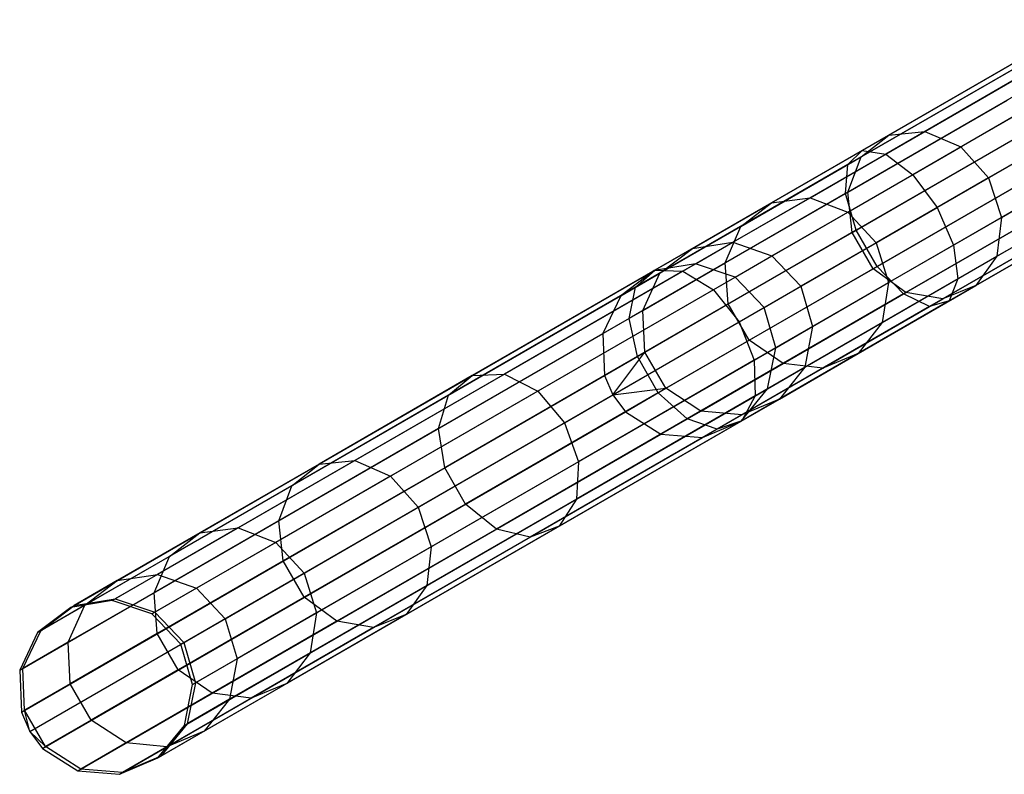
# Model space of a CAD drawing. Extents: x -189 to 189, y -189 to 189.
# Tile 16 of 256: x -164 to -153, y -95 to -87. Entities that reach past the tile are written whole.
import ezdxf

# ---------------------------------------------------------------- set-up
doc = ezdxf.new("R2010")
doc.units = 0
doc.header["$LTSCALE"] = 25.4
doc.layers.get('0').update_dxf_attribs({"linetype": 'CONTINUOUS'})

# ---------------------------------------------------------------- blocks, each defined once
blk = doc.blocks.new('NL2500012474_STL')
at = {"color": 0}
for p, q in [((39.37, -86.604, 176.319), (36.783, -88.098, 175.02)), ((39.37, -86.604, 176.319), (36.783, -88.098, 175.02)), ((39.58, -86.679, 175.895), (37.051, -88.139, 174.625)), ((39.58, -86.679, 175.895), (37.051, -88.139, 174.625)), ((39.266, -86.731, 176.769), (36.617, -88.26, 175.439)), ((39.266, -86.731, 176.769), (36.617, -88.26, 175.439)), ((37.087, -87.923, 36.77), (38.831, -86.916, 34.141)), ((37.087, -87.923, 36.77), (38.831, -86.916, 34.141)), ((39.848, -86.938, 175.595), (37.36, -88.375, 174.346)), ((39.848, -86.938, 175.595), (37.36, -88.375, 174.346)), ((37.498, -87.881, 37.012), (39.202, -86.897, 34.442)), ((37.498, -87.881, 37.012), (39.202, -86.897, 34.442)), ((39.292, -87.03, 177.142), (36.592, -88.589, 175.786)), ((39.292, -87.03, 177.142), (36.592, -88.589, 175.786)), ((36.769, -88.172, 36.514), (38.555, -87.142, 33.822)), ((36.769, -88.172, 36.514), (38.555, -87.142, 33.822)), ((37.909, -88.058, 37.183), (39.585, -87.09, 34.655)), ((37.909, -88.058, 37.183), (39.585, -87.09, 34.655)), ((37.639, -88.75, 174.245), (40.112, -87.322, 175.486)), ((37.639, -88.75, 174.245), (40.112, -87.322, 175.486)), ((39.442, -87.433, 177.352), (36.713, -89.008, 175.982)), ((39.442, -87.433, 177.352), (36.713, -89.008, 175.982)), ((39.891, -87.45, 34.732), (38.224, -88.412, 37.245)), ((39.891, -87.45, 34.732), (38.224, -88.412, 37.245)), ((36.618, -88.574, 36.301), (38.438, -87.523, 33.557)), ((36.618, -88.574, 36.301), (38.438, -87.523, 33.557)), ((40.312, -87.743, 175.595), (37.825, -89.179, 174.346)), ((40.312, -87.743, 175.595), (37.825, -89.179, 174.346)), ((35.745, -88.697, 39.697), (37.087, -87.923, 36.77)), ((35.745, -88.697, 39.697), (37.087, -87.923, 36.77)), ((36.187, -88.638, 39.873), (37.498, -87.881, 37.012)), ((36.187, -88.638, 39.873), (37.498, -87.881, 37.012)), ((36.769, -88.172, 36.514), (37.087, -87.923, 36.77)), ((36.769, -88.172, 36.514), (37.087, -87.923, 36.77)), ((39.682, -87.847, 177.352), (36.952, -89.423, 175.982)), ((39.682, -87.847, 177.352), (36.952, -89.423, 175.982)), ((37.087, -87.923, 36.77), (37.498, -87.881, 37.012)), ((37.087, -87.923, 36.77), (37.498, -87.881, 37.012)), ((37.498, -87.881, 37.012), (37.909, -88.058, 37.183)), ((37.498, -87.881, 37.012), (37.909, -88.058, 37.183)), ((38.373, -88.863, 37.183), (40.05, -87.895, 34.655)), ((38.373, -88.863, 37.183), (40.05, -87.895, 34.655)), ((36.619, -88.803, 39.997), (37.909, -88.058, 37.183)), ((36.619, -88.803, 39.997), (37.909, -88.058, 37.183)), ((36.668, -89.034, 36.181), (38.507, -87.972, 33.407)), ((36.668, -89.034, 36.181), (38.507, -87.972, 33.407)), ((37.909, -88.058, 37.183), (38.224, -88.412, 37.245)), ((37.909, -88.058, 37.183), (38.224, -88.412, 37.245)), ((36.783, -88.098, 175.02), (34.414, -89.466, 173.25)), ((36.783, -88.098, 175.02), (34.414, -89.466, 173.25)), ((37.051, -88.139, 174.625), (34.735, -89.476, 172.896)), ((37.051, -88.139, 174.625), (34.735, -89.476, 172.896)), ((35.396, -88.966, 39.511), (36.769, -88.172, 36.514)), ((35.396, -88.966, 39.511), (36.769, -88.172, 36.514)), ((36.617, -88.26, 175.439), (36.783, -88.098, 175.02)), ((36.617, -88.26, 175.439), (36.783, -88.098, 175.02)), ((36.618, -88.574, 36.301), (36.769, -88.172, 36.514)), ((36.618, -88.574, 36.301), (36.769, -88.172, 36.514)), ((36.783, -88.098, 175.02), (37.051, -88.139, 174.625)), ((36.783, -88.098, 175.02), (37.051, -88.139, 174.625)), ((37.051, -88.139, 174.625), (37.36, -88.375, 174.346)), ((37.051, -88.139, 174.625), (37.36, -88.375, 174.346)), ((39.956, -88.178, 177.142), (37.255, -89.737, 175.786)), ((39.956, -88.178, 177.142), (37.255, -89.737, 175.786)), ((40.403, -88.105, 175.895), (37.874, -89.565, 174.625)), ((40.403, -88.105, 175.895), (37.874, -89.565, 174.625)), ((36.617, -88.26, 175.439), (34.192, -89.661, 173.627)), ((36.617, -88.26, 175.439), (34.192, -89.661, 173.627)), ((36.592, -88.589, 175.786), (36.617, -88.26, 175.439)), ((36.592, -88.589, 175.786), (36.617, -88.26, 175.439)), ((37.36, -88.375, 174.346), (35.082, -89.69, 172.644)), ((37.36, -88.375, 174.346), (35.082, -89.69, 172.644)), ((36.907, -89.449, 36.181), (38.747, -88.387, 33.407)), ((36.907, -89.449, 36.181), (38.747, -88.387, 33.407)), ((37.36, -88.375, 174.346), (37.639, -88.75, 174.245)), ((37.36, -88.375, 174.346), (37.639, -88.75, 174.245)), ((40.201, -88.35, 176.769), (37.552, -89.88, 175.439)), ((40.201, -88.35, 176.769), (37.552, -89.88, 175.439)), ((40.363, -88.324, 176.319), (37.776, -89.817, 175.02)), ((40.363, -88.324, 176.319), (37.776, -89.817, 175.02)), ((38.321, -89.307, 37.012), (40.025, -88.323, 34.442)), ((38.321, -89.307, 37.012), (40.025, -88.323, 34.442)), ((38.224, -88.412, 37.245), (36.942, -89.152, 40.042)), ((38.224, -88.412, 37.245), (36.942, -89.152, 40.042)), ((38.224, -88.412, 37.245), (38.373, -88.863, 37.183)), ((38.224, -88.412, 37.245), (38.373, -88.863, 37.183)), ((36.592, -88.589, 175.786), (34.12, -90.016, 173.939)), ((36.592, -88.589, 175.786), (34.12, -90.016, 173.939)), ((35.218, -89.382, 39.356), (36.618, -88.574, 36.301)), ((35.218, -89.382, 39.356), (36.618, -88.574, 36.301)), ((36.713, -89.008, 175.982), (36.592, -88.589, 175.786)), ((36.713, -89.008, 175.982), (36.592, -88.589, 175.786)), ((36.668, -89.034, 36.181), (36.618, -88.574, 36.301)), ((36.668, -89.034, 36.181), (36.618, -88.574, 36.301)), ((34.843, -89.218, 42.84), (35.745, -88.697, 39.697)), ((34.843, -89.218, 42.84), (35.745, -88.697, 39.697)), ((35.305, -89.147, 42.945), (36.187, -88.638, 39.873)), ((35.305, -89.147, 42.945), (36.187, -88.638, 39.873)), ((35.396, -88.966, 39.511), (35.745, -88.697, 39.697)), ((35.396, -88.966, 39.511), (35.745, -88.697, 39.697)), ((35.745, -88.697, 39.697), (36.187, -88.638, 39.873)), ((35.745, -88.697, 39.697), (36.187, -88.638, 39.873)), ((36.187, -88.638, 39.873), (36.619, -88.803, 39.997)), ((36.187, -88.638, 39.873), (36.619, -88.803, 39.997)), ((37.281, -89.722, 36.301), (39.101, -88.672, 33.557)), ((37.281, -89.722, 36.301), (39.101, -88.672, 33.557)), ((38.08, -89.642, 36.77), (39.823, -88.635, 34.141)), ((38.08, -89.642, 36.77), (39.823, -88.635, 34.141)), ((35.375, -90.057, 172.554), (37.639, -88.75, 174.245)), ((35.375, -90.057, 172.554), (37.639, -88.75, 174.245)), ((35.751, -89.303, 43.02), (36.619, -88.803, 39.997)), ((35.751, -89.303, 43.02), (36.619, -88.803, 39.997)), ((36.619, -88.803, 39.997), (36.942, -89.152, 40.042)), ((36.619, -88.803, 39.997), (36.942, -89.152, 40.042)), ((37.639, -88.75, 174.245), (37.825, -89.179, 174.346)), ((37.639, -88.75, 174.245), (37.825, -89.179, 174.346)), ((37.704, -89.792, 36.514), (39.49, -88.761, 33.822)), ((37.704, -89.792, 36.514), (39.49, -88.761, 33.822)), ((34.472, -89.499, 42.729), (35.396, -88.966, 39.511)), ((34.472, -89.499, 42.729), (35.396, -88.966, 39.511)), ((35.218, -89.382, 39.356), (35.396, -88.966, 39.511)), ((35.218, -89.382, 39.356), (35.396, -88.966, 39.511)), ((37.083, -89.607, 39.997), (38.373, -88.863, 37.183)), ((37.083, -89.607, 39.997), (38.373, -88.863, 37.183)), ((38.373, -88.863, 37.183), (38.321, -89.307, 37.012)), ((38.373, -88.863, 37.183), (38.321, -89.307, 37.012)), ((36.713, -89.008, 175.982), (34.214, -90.451, 174.115)), ((36.713, -89.008, 175.982), (34.214, -90.451, 174.115)), ((35.253, -89.851, 39.269), (36.668, -89.034, 36.181)), ((35.253, -89.851, 39.269), (36.668, -89.034, 36.181)), ((36.907, -89.449, 36.181), (36.668, -89.034, 36.181)), ((36.907, -89.449, 36.181), (36.668, -89.034, 36.181)), ((36.952, -89.423, 175.982), (36.713, -89.008, 175.982)), ((36.952, -89.423, 175.982), (36.713, -89.008, 175.982)), ((34.843, -89.218, 42.84), (35.305, -89.147, 42.945)), ((34.843, -89.218, 42.84), (35.305, -89.147, 42.945)), ((34.877, -89.394, 46.145), (35.305, -89.147, 42.945)), ((34.877, -89.394, 46.145), (35.305, -89.147, 42.945)), ((35.305, -89.147, 42.945), (35.751, -89.303, 43.02)), ((35.305, -89.147, 42.945), (35.751, -89.303, 43.02)), ((37.825, -89.179, 174.346), (35.547, -90.494, 172.644)), ((37.825, -89.179, 174.346), (35.547, -90.494, 172.644)), ((36.942, -89.152, 40.042), (36.08, -89.65, 43.047)), ((36.942, -89.152, 40.042), (36.08, -89.65, 43.047)), ((36.942, -89.152, 40.042), (37.083, -89.607, 39.997)), ((36.942, -89.152, 40.042), (37.083, -89.607, 39.997)), ((37.825, -89.179, 174.346), (37.874, -89.565, 174.625)), ((37.825, -89.179, 174.346), (37.874, -89.565, 174.625)), ((34.406, -89.471, 46.113), (34.843, -89.218, 42.84)), ((34.406, -89.471, 46.113), (34.843, -89.218, 42.84)), ((34.472, -89.499, 42.729), (34.843, -89.218, 42.84)), ((34.472, -89.499, 42.729), (34.843, -89.218, 42.84)), ((35.33, -89.546, 46.167), (35.751, -89.303, 43.02)), ((35.33, -89.546, 46.167), (35.751, -89.303, 43.02)), ((35.751, -89.303, 43.02), (36.08, -89.65, 43.047)), ((35.751, -89.303, 43.02), (36.08, -89.65, 43.047)), ((28.216, -93.24, 156.145), (34.877, -89.394, 46.145)), ((28.216, -93.24, 156.145), (34.877, -89.394, 46.145)), ((34.276, -89.926, 42.637), (35.218, -89.382, 39.356)), ((34.276, -89.926, 42.637), (35.218, -89.382, 39.356)), ((34.877, -89.394, 46.145), (34.406, -89.471, 46.113)), ((34.877, -89.394, 46.145), (34.406, -89.471, 46.113)), ((35.33, -89.546, 46.167), (34.877, -89.394, 46.145)), ((35.33, -89.546, 46.167), (34.877, -89.394, 46.145)), ((35.253, -89.851, 39.269), (35.218, -89.382, 39.356)), ((35.253, -89.851, 39.269), (35.218, -89.382, 39.356)), ((37.01, -90.064, 39.873), (38.321, -89.307, 37.012)), ((37.01, -90.064, 39.873), (38.321, -89.307, 37.012)), ((38.321, -89.307, 37.012), (38.08, -89.642, 36.77)), ((38.321, -89.307, 37.012), (38.08, -89.642, 36.77)), ((27.744, -93.317, 156.113), (34.406, -89.471, 46.113)), ((27.744, -93.317, 156.113), (34.406, -89.471, 46.113)), ((34.414, -89.466, 173.25), (32.327, -90.67, 171.058)), ((34.414, -89.466, 173.25), (32.327, -90.67, 171.058)), ((34.735, -89.476, 172.896), (32.696, -90.654, 170.753)), ((34.735, -89.476, 172.896), (32.696, -90.654, 170.753)), ((34.406, -89.471, 46.113), (34.024, -89.757, 46.08)), ((34.406, -89.471, 46.113), (34.024, -89.757, 46.08)), ((34.024, -89.757, 46.08), (34.472, -89.499, 42.729)), ((34.024, -89.757, 46.08), (34.472, -89.499, 42.729)), ((34.192, -89.661, 173.627), (34.414, -89.466, 173.25)), ((34.192, -89.661, 173.627), (34.414, -89.466, 173.25)), ((34.276, -89.926, 42.637), (34.472, -89.499, 42.729)), ((34.276, -89.926, 42.637), (34.472, -89.499, 42.729)), ((34.414, -89.466, 173.25), (34.735, -89.476, 172.896)), ((34.414, -89.466, 173.25), (34.735, -89.476, 172.896)), ((36.952, -89.423, 175.982), (34.453, -90.866, 174.115)), ((36.952, -89.423, 175.982), (34.453, -90.866, 174.115)), ((34.735, -89.476, 172.896), (35.082, -89.69, 172.644)), ((34.735, -89.476, 172.896), (35.082, -89.69, 172.644)), ((35.492, -90.266, 39.269), (36.907, -89.449, 36.181)), ((35.492, -90.266, 39.269), (36.907, -89.449, 36.181)), ((37.281, -89.722, 36.301), (36.907, -89.449, 36.181)), ((37.281, -89.722, 36.301), (36.907, -89.449, 36.181)), ((37.255, -89.737, 175.786), (36.952, -89.423, 175.982)), ((37.255, -89.737, 175.786), (36.952, -89.423, 175.982)), ((28.669, -93.392, 156.167), (35.33, -89.546, 46.167)), ((28.669, -93.392, 156.167), (35.33, -89.546, 46.167)), ((35.662, -89.892, 46.175), (35.33, -89.546, 46.167)), ((35.662, -89.892, 46.175), (35.33, -89.546, 46.167)), ((37.874, -89.565, 174.625), (35.558, -90.902, 172.896)), ((37.874, -89.565, 174.625), (35.558, -90.902, 172.896)), ((36.216, -90.108, 43.02), (37.083, -89.607, 39.997)), ((36.216, -90.108, 43.02), (37.083, -89.607, 39.997)), ((37.083, -89.607, 39.997), (37.01, -90.064, 39.873)), ((37.083, -89.607, 39.997), (37.01, -90.064, 39.873)), ((37.874, -89.565, 174.625), (37.776, -89.817, 175.02)), ((37.874, -89.565, 174.625), (37.776, -89.817, 175.02)), ((34.192, -89.661, 173.627), (32.055, -90.894, 171.382)), ((34.192, -89.661, 173.627), (32.055, -90.894, 171.382)), ((35.082, -89.69, 172.644), (33.076, -90.848, 170.536)), ((35.082, -89.69, 172.644), (33.076, -90.848, 170.536)), ((34.12, -90.016, 173.939), (34.192, -89.661, 173.627)), ((34.12, -90.016, 173.939), (34.192, -89.661, 173.627)), ((37.255, -89.737, 175.786), (34.783, -91.165, 173.939)), ((37.255, -89.737, 175.786), (34.783, -91.165, 173.939)), ((35.082, -89.69, 172.644), (35.375, -90.057, 172.554)), ((35.082, -89.69, 172.644), (35.375, -90.057, 172.554)), ((35.662, -89.892, 46.175), (36.08, -89.65, 43.047)), ((35.662, -89.892, 46.175), (36.08, -89.65, 43.047)), ((35.881, -90.531, 39.356), (37.281, -89.722, 36.301)), ((35.881, -90.531, 39.356), (37.281, -89.722, 36.301)), ((36.08, -89.65, 43.047), (36.216, -90.108, 43.02)), ((36.08, -89.65, 43.047), (36.216, -90.108, 43.02)), ((36.738, -90.416, 39.697), (38.08, -89.642, 36.77)), ((36.738, -90.416, 39.697), (38.08, -89.642, 36.77)), ((37.552, -89.88, 175.439), (37.255, -89.737, 175.786)), ((37.552, -89.88, 175.439), (37.255, -89.737, 175.786)), ((37.704, -89.792, 36.514), (37.281, -89.722, 36.301)), ((37.704, -89.792, 36.514), (37.281, -89.722, 36.301)), ((38.08, -89.642, 36.77), (37.704, -89.792, 36.514)), ((38.08, -89.642, 36.77), (37.704, -89.792, 36.514)), ((27.363, -93.603, 156.08), (34.024, -89.757, 46.08)), ((27.363, -93.603, 156.08), (34.024, -89.757, 46.08)), ((34.024, -89.757, 46.08), (33.82, -90.189, 46.053)), ((34.024, -89.757, 46.08), (33.82, -90.189, 46.053)), ((34.301, -90.401, 42.585), (35.253, -89.851, 39.269)), ((34.301, -90.401, 42.585), (35.253, -89.851, 39.269)), ((35.492, -90.266, 39.269), (35.253, -89.851, 39.269)), ((35.492, -90.266, 39.269), (35.253, -89.851, 39.269)), ((37.776, -89.817, 175.02), (35.407, -91.185, 173.25)), ((37.776, -89.817, 175.02), (35.407, -91.185, 173.25)), ((36.331, -90.585, 39.511), (37.704, -89.792, 36.514)), ((36.331, -90.585, 39.511), (37.704, -89.792, 36.514)), ((37.776, -89.817, 175.02), (37.552, -89.88, 175.439)), ((37.776, -89.817, 175.02), (37.552, -89.88, 175.439)), ((29, -93.738, 156.175), (35.662, -89.892, 46.175)), ((29, -93.738, 156.175), (35.662, -89.892, 46.175)), ((33.82, -90.189, 46.053), (34.276, -89.926, 42.637)), ((33.82, -90.189, 46.053), (34.276, -89.926, 42.637)), ((34.301, -90.401, 42.585), (34.276, -89.926, 42.637)), ((34.301, -90.401, 42.585), (34.276, -89.926, 42.637)), ((37.552, -89.88, 175.439), (35.127, -91.28, 173.627)), ((37.552, -89.88, 175.439), (35.127, -91.28, 173.627)), ((35.795, -90.351, 46.167), (35.662, -89.892, 46.175)), ((35.795, -90.351, 46.167), (35.662, -89.892, 46.175)), ((34.12, -90.016, 173.939), (31.942, -91.274, 171.65)), ((34.12, -90.016, 173.939), (31.942, -91.274, 171.65)), ((33.381, -91.209, 170.458), (35.375, -90.057, 172.554)), ((33.381, -91.209, 170.458), (35.375, -90.057, 172.554)), ((34.214, -90.451, 174.115), (34.12, -90.016, 173.939)), ((34.214, -90.451, 174.115), (34.12, -90.016, 173.939)), ((35.375, -90.057, 172.554), (35.547, -90.494, 172.644)), ((35.375, -90.057, 172.554), (35.547, -90.494, 172.644)), ((36.128, -90.573, 42.945), (37.01, -90.064, 39.873)), ((36.128, -90.573, 42.945), (37.01, -90.064, 39.873)), ((37.01, -90.064, 39.873), (36.738, -90.416, 39.697)), ((37.01, -90.064, 39.873), (36.738, -90.416, 39.697)), ((27.158, -94.035, 156.053), (33.82, -90.189, 46.053)), ((27.158, -94.035, 156.053), (33.82, -90.189, 46.053)), ((33.82, -90.189, 46.053), (33.839, -90.667, 46.037)), ((33.82, -90.189, 46.053), (33.839, -90.667, 46.037)), ((35.795, -90.351, 46.167), (36.216, -90.108, 43.02)), ((35.795, -90.351, 46.167), (36.216, -90.108, 43.02)), ((36.216, -90.108, 43.02), (36.128, -90.573, 42.945)), ((36.216, -90.108, 43.02), (36.128, -90.573, 42.945)), ((34.54, -90.815, 42.585), (35.492, -90.266, 39.269)), ((34.54, -90.815, 42.585), (35.492, -90.266, 39.269)), ((35.881, -90.531, 39.356), (35.492, -90.266, 39.269)), ((35.881, -90.531, 39.356), (35.492, -90.266, 39.269)), ((29.134, -94.197, 156.167), (35.795, -90.351, 46.167)), ((29.134, -94.197, 156.167), (35.795, -90.351, 46.167)), ((33.839, -90.667, 46.037), (34.301, -90.401, 42.585)), ((33.839, -90.667, 46.037), (34.301, -90.401, 42.585)), ((33.934, -90.889, 46.035), (34.301, -90.401, 42.585)), ((33.934, -90.889, 46.035), (34.301, -90.401, 42.585)), ((34.54, -90.815, 42.585), (34.301, -90.401, 42.585)), ((34.54, -90.815, 42.585), (34.301, -90.401, 42.585)), ((35.7, -90.82, 46.145), (35.795, -90.351, 46.167)), ((35.7, -90.82, 46.145), (35.795, -90.351, 46.167)), ((35.836, -90.937, 42.84), (36.738, -90.416, 39.697)), ((35.836, -90.937, 42.84), (36.738, -90.416, 39.697)), ((36.738, -90.416, 39.697), (36.331, -90.585, 39.511)), ((36.738, -90.416, 39.697), (36.331, -90.585, 39.511)), ((34.214, -90.451, 174.115), (32.013, -91.722, 171.802)), ((34.214, -90.451, 174.115), (32.013, -91.722, 171.802)), ((35.547, -90.494, 172.644), (33.541, -91.653, 170.536)), ((35.547, -90.494, 172.644), (33.541, -91.653, 170.536)), ((34.453, -90.866, 174.115), (34.214, -90.451, 174.115)), ((34.453, -90.866, 174.115), (34.214, -90.451, 174.115)), ((34.94, -91.074, 42.637), (35.881, -90.531, 39.356)), ((34.94, -91.074, 42.637), (35.881, -90.531, 39.356)), ((35.547, -90.494, 172.644), (35.558, -90.902, 172.896)), ((35.547, -90.494, 172.644), (35.558, -90.902, 172.896)), ((36.331, -90.585, 39.511), (35.881, -90.531, 39.356)), ((36.331, -90.585, 39.511), (35.881, -90.531, 39.356)), ((32.696, -90.654, 170.753), (30.986, -91.641, 168.253)), ((32.696, -90.654, 170.753), (30.986, -91.641, 168.253)), ((32.327, -90.67, 171.058), (32.696, -90.654, 170.753)), ((32.327, -90.67, 171.058), (32.696, -90.654, 170.753)), ((32.696, -90.654, 170.753), (33.076, -90.848, 170.536)), ((32.696, -90.654, 170.753), (33.076, -90.848, 170.536)), ((35.407, -91.118, 42.729), (36.331, -90.585, 39.511)), ((35.407, -91.118, 42.729), (36.331, -90.585, 39.511)), ((35.7, -90.82, 46.145), (36.128, -90.573, 42.945)), ((35.7, -90.82, 46.145), (36.128, -90.573, 42.945)), ((36.128, -90.573, 42.945), (35.836, -90.937, 42.84)), ((36.128, -90.573, 42.945), (35.836, -90.937, 42.84)), ((27.178, -94.513, 156.037), (33.839, -90.667, 46.037)), ((27.178, -94.513, 156.037), (33.839, -90.667, 46.037)), ((32.327, -90.67, 171.058), (30.579, -91.68, 168.501)), ((32.327, -90.67, 171.058), (30.579, -91.68, 168.501)), ((32.055, -90.894, 171.382), (32.327, -90.67, 171.058)), ((32.055, -90.894, 171.382), (32.327, -90.67, 171.058)), ((33.839, -90.667, 46.037), (33.934, -90.889, 46.035)), ((33.839, -90.667, 46.037), (33.934, -90.889, 46.035)), ((29.039, -94.666, 156.145), (35.7, -90.82, 46.145)), ((29.039, -94.666, 156.145), (35.7, -90.82, 46.145)), ((33.076, -90.848, 170.536), (31.394, -91.819, 168.078)), ((33.076, -90.848, 170.536), (31.394, -91.819, 168.078)), ((34.453, -90.866, 174.115), (32.252, -92.137, 171.802)), ((34.453, -90.866, 174.115), (32.252, -92.137, 171.802)), ((33.076, -90.848, 170.536), (33.381, -91.209, 170.458)), ((33.076, -90.848, 170.536), (33.381, -91.209, 170.458)), ((33.934, -90.889, 46.035), (34.54, -90.815, 42.585)), ((33.934, -90.889, 46.035), (34.54, -90.815, 42.585)), ((34.079, -91.082, 46.037), (34.54, -90.815, 42.585)), ((34.079, -91.082, 46.037), (34.54, -90.815, 42.585)), ((34.783, -91.165, 173.939), (34.453, -90.866, 174.115)), ((34.783, -91.165, 173.939), (34.453, -90.866, 174.115)), ((34.94, -91.074, 42.637), (34.54, -90.815, 42.585)), ((34.94, -91.074, 42.637), (34.54, -90.815, 42.585)), ((35.398, -91.19, 46.113), (35.7, -90.82, 46.145)), ((35.398, -91.19, 46.113), (35.7, -90.82, 46.145)), ((27.273, -94.735, 156.035), (33.934, -90.889, 46.035)), ((27.273, -94.735, 156.035), (33.934, -90.889, 46.035)), ((32.055, -90.894, 171.382), (30.265, -91.928, 168.764)), ((32.055, -90.894, 171.382), (30.265, -91.928, 168.764)), ((31.942, -91.274, 171.65), (32.055, -90.894, 171.382)), ((31.942, -91.274, 171.65), (32.055, -90.894, 171.382)), ((35.558, -90.902, 172.896), (33.519, -92.079, 170.753)), ((35.558, -90.902, 172.896), (33.519, -92.079, 170.753)), ((33.934, -90.889, 46.035), (34.079, -91.082, 46.037)), ((33.934, -90.889, 46.035), (34.079, -91.082, 46.037)), ((35.398, -91.19, 46.113), (35.836, -90.937, 42.84)), ((35.398, -91.19, 46.113), (35.836, -90.937, 42.84)), ((35.558, -90.902, 172.896), (35.407, -91.185, 173.25)), ((35.558, -90.902, 172.896), (35.407, -91.185, 173.25)), ((35.836, -90.937, 42.84), (35.407, -91.118, 42.729)), ((35.836, -90.937, 42.84), (35.407, -91.118, 42.729)), ((27.417, -94.928, 156.037), (34.079, -91.082, 46.037)), ((27.417, -94.928, 156.037), (34.079, -91.082, 46.037)), ((34.079, -91.082, 46.037), (34.483, -91.338, 46.053)), ((34.079, -91.082, 46.037), (34.483, -91.338, 46.053)), ((34.483, -91.338, 46.053), (34.94, -91.074, 42.637)), ((34.483, -91.338, 46.053), (34.94, -91.074, 42.637)), ((35.407, -91.118, 42.729), (34.94, -91.074, 42.637)), ((35.407, -91.118, 42.729), (34.94, -91.074, 42.637)), ((28.737, -95.036, 156.113), (35.398, -91.19, 46.113)), ((28.737, -95.036, 156.113), (35.398, -91.19, 46.113)), ((31.709, -92.173, 168.014), (33.381, -91.209, 170.458)), ((31.709, -92.173, 168.014), (33.381, -91.209, 170.458)), ((34.783, -91.165, 173.939), (32.605, -92.422, 171.65)), ((34.783, -91.165, 173.939), (32.605, -92.422, 171.65)), ((35.407, -91.185, 173.25), (33.32, -92.39, 171.058)), ((35.407, -91.185, 173.25), (33.32, -92.39, 171.058)), ((33.381, -91.209, 170.458), (33.541, -91.653, 170.536)), ((33.381, -91.209, 170.458), (33.541, -91.653, 170.536)), ((35.127, -91.28, 173.627), (34.783, -91.165, 173.939)), ((35.127, -91.28, 173.627), (34.783, -91.165, 173.939)), ((34.959, -91.377, 46.08), (35.407, -91.118, 42.729)), ((34.959, -91.377, 46.08), (35.407, -91.118, 42.729)), ((34.959, -91.377, 46.08), (35.398, -91.19, 46.113)), ((34.959, -91.377, 46.08), (35.398, -91.19, 46.113)), ((35.407, -91.185, 173.25), (35.127, -91.28, 173.627)), ((35.407, -91.185, 173.25), (35.127, -91.28, 173.627)), ((31.942, -91.274, 171.65), (30.117, -92.327, 168.982)), ((31.942, -91.274, 171.65), (30.117, -92.327, 168.982)), ((32.013, -91.722, 171.802), (31.942, -91.274, 171.65)), ((32.013, -91.722, 171.802), (31.942, -91.274, 171.65)), ((35.127, -91.28, 173.627), (32.99, -92.514, 171.382)), ((35.127, -91.28, 173.627), (32.99, -92.514, 171.382)), ((27.821, -95.184, 156.053), (34.483, -91.338, 46.053)), ((27.821, -95.184, 156.053), (34.483, -91.338, 46.053)), ((28.298, -95.223, 156.08), (34.959, -91.377, 46.08)), ((28.298, -95.223, 156.08), (34.959, -91.377, 46.08)), ((34.483, -91.338, 46.053), (34.959, -91.377, 46.08)), ((34.483, -91.338, 46.053), (34.959, -91.377, 46.08)), ((30.986, -91.641, 168.253), (29.654, -92.41, 165.466)), ((30.986, -91.641, 168.253), (29.654, -92.41, 165.466)), ((30.579, -91.68, 168.501), (30.986, -91.641, 168.253)), ((30.579, -91.68, 168.501), (30.986, -91.641, 168.253)), ((30.986, -91.641, 168.253), (31.394, -91.819, 168.078)), ((30.986, -91.641, 168.253), (31.394, -91.819, 168.078)), ((33.541, -91.653, 170.536), (31.859, -92.624, 168.078)), ((33.541, -91.653, 170.536), (31.859, -92.624, 168.078)), ((33.541, -91.653, 170.536), (33.519, -92.079, 170.753)), ((33.541, -91.653, 170.536), (33.519, -92.079, 170.753)), ((30.579, -91.68, 168.501), (29.215, -92.467, 165.649)), ((30.579, -91.68, 168.501), (29.215, -92.467, 165.649)), ((32.013, -91.722, 171.802), (30.168, -92.787, 169.105)), ((32.013, -91.722, 171.802), (30.168, -92.787, 169.105)), ((30.265, -91.928, 168.764), (30.579, -91.68, 168.501)), ((30.265, -91.928, 168.764), (30.579, -91.68, 168.501)), ((32.252, -92.137, 171.802), (32.013, -91.722, 171.802)), ((32.252, -92.137, 171.802), (32.013, -91.722, 171.802)), ((31.394, -91.819, 168.078), (30.083, -92.576, 165.335)), ((31.394, -91.819, 168.078), (30.083, -92.576, 165.335)), ((31.394, -91.819, 168.078), (31.709, -92.173, 168.014)), ((31.394, -91.819, 168.078), (31.709, -92.173, 168.014)), ((30.265, -91.928, 168.764), (28.869, -92.734, 165.844)), ((30.265, -91.928, 168.764), (28.869, -92.734, 165.844)), ((30.117, -92.327, 168.982), (30.265, -91.928, 168.764)), ((30.117, -92.327, 168.982), (30.265, -91.928, 168.764)), ((33.519, -92.079, 170.753), (31.809, -93.066, 168.253)), ((33.519, -92.079, 170.753), (31.809, -93.066, 168.253)), ((33.519, -92.079, 170.753), (33.32, -92.39, 171.058)), ((33.519, -92.079, 170.753), (33.32, -92.39, 171.058)), ((30.406, -92.926, 165.289), (31.709, -92.173, 168.014)), ((30.406, -92.926, 165.289), (31.709, -92.173, 168.014)), ((32.252, -92.137, 171.802), (30.407, -93.202, 169.105)), ((32.252, -92.137, 171.802), (30.407, -93.202, 169.105)), ((31.709, -92.173, 168.014), (31.859, -92.624, 168.078)), ((31.709, -92.173, 168.014), (31.859, -92.624, 168.078)), ((32.605, -92.422, 171.65), (32.252, -92.137, 171.802)), ((32.605, -92.422, 171.65), (32.252, -92.137, 171.802)), ((30.117, -92.327, 168.982), (28.694, -93.149, 166.005)), ((30.117, -92.327, 168.982), (28.694, -93.149, 166.005)), ((30.168, -92.787, 169.105), (30.117, -92.327, 168.982)), ((30.168, -92.787, 169.105), (30.117, -92.327, 168.982)), ((29.654, -92.41, 165.466), (28.733, -92.942, 162.464)), ((29.654, -92.41, 165.466), (28.733, -92.942, 162.464)), ((29.215, -92.467, 165.649), (29.654, -92.41, 165.466)), ((29.215, -92.467, 165.649), (29.654, -92.41, 165.466)), ((29.654, -92.41, 165.466), (30.083, -92.576, 165.335)), ((29.654, -92.41, 165.466), (30.083, -92.576, 165.335)), ((32.605, -92.422, 171.65), (30.78, -93.476, 168.982)), ((32.605, -92.422, 171.65), (30.78, -93.476, 168.982)), ((33.32, -92.39, 171.058), (31.571, -93.399, 168.501)), ((33.32, -92.39, 171.058), (31.571, -93.399, 168.501)), ((32.99, -92.514, 171.382), (32.605, -92.422, 171.65)), ((32.99, -92.514, 171.382), (32.605, -92.422, 171.65)), ((33.32, -92.39, 171.058), (32.99, -92.514, 171.382)), ((33.32, -92.39, 171.058), (32.99, -92.514, 171.382)), ((29.215, -92.467, 165.649), (28.273, -93.011, 162.578)), ((29.215, -92.467, 165.649), (28.273, -93.011, 162.578)), ((28.869, -92.734, 165.844), (29.215, -92.467, 165.649)), ((28.869, -92.734, 165.844), (29.215, -92.467, 165.649)), ((32.99, -92.514, 171.382), (31.2, -93.547, 168.764)), ((32.99, -92.514, 171.382), (31.2, -93.547, 168.764)), ((30.083, -92.576, 165.335), (29.178, -93.098, 162.383)), ((30.083, -92.576, 165.335), (29.178, -93.098, 162.383)), ((30.083, -92.576, 165.335), (30.406, -92.926, 165.289)), ((30.083, -92.576, 165.335), (30.406, -92.926, 165.289)), ((31.859, -92.624, 168.078), (30.548, -93.381, 165.335)), ((31.859, -92.624, 168.078), (30.548, -93.381, 165.335)), ((31.859, -92.624, 168.078), (31.809, -93.066, 168.253)), ((31.859, -92.624, 168.078), (31.809, -93.066, 168.253)), ((28.869, -92.734, 165.844), (27.904, -93.291, 162.7)), ((28.869, -92.734, 165.844), (27.904, -93.291, 162.7)), ((28.694, -93.149, 166.005), (28.869, -92.734, 165.844)), ((28.694, -93.149, 166.005), (28.869, -92.734, 165.844)), ((30.168, -92.787, 169.105), (28.73, -93.617, 166.096)), ((30.168, -92.787, 169.105), (28.73, -93.617, 166.096)), ((30.407, -93.202, 169.105), (30.168, -92.787, 169.105)), ((30.407, -93.202, 169.105), (30.168, -92.787, 169.105)), ((28.273, -93.011, 162.578), (27.779, -93.297, 159.371)), ((28.273, -93.011, 162.578), (27.779, -93.297, 159.371)), ((27.904, -93.291, 162.7), (28.273, -93.011, 162.578)), ((27.904, -93.291, 162.7), (28.273, -93.011, 162.578)), ((28.733, -92.942, 162.464), (28.249, -93.221, 159.329)), ((28.733, -92.942, 162.464), (28.249, -93.221, 159.329)), ((28.273, -93.011, 162.578), (28.733, -92.942, 162.464)), ((28.273, -93.011, 162.578), (28.733, -92.942, 162.464)), ((28.733, -92.942, 162.464), (29.178, -93.098, 162.383)), ((28.733, -92.942, 162.464), (29.178, -93.098, 162.383)), ((29.506, -93.446, 162.353), (30.406, -92.926, 165.289)), ((29.506, -93.446, 162.353), (30.406, -92.926, 165.289)), ((30.406, -92.926, 165.289), (30.548, -93.381, 165.335)), ((30.406, -92.926, 165.289), (30.548, -93.381, 165.335)), ((29.178, -93.098, 162.383), (28.702, -93.373, 159.299)), ((29.178, -93.098, 162.383), (28.702, -93.373, 159.299)), ((29.178, -93.098, 162.383), (29.506, -93.446, 162.353)), ((29.178, -93.098, 162.383), (29.506, -93.446, 162.353)), ((31.809, -93.066, 168.253), (30.477, -93.836, 165.466)), ((31.809, -93.066, 168.253), (30.477, -93.836, 165.466)), ((31.809, -93.066, 168.253), (31.571, -93.399, 168.501)), ((31.809, -93.066, 168.253), (31.571, -93.399, 168.501)), ((28.694, -93.149, 166.005), (27.711, -93.716, 162.8)), ((28.694, -93.149, 166.005), (27.711, -93.716, 162.8)), ((28.216, -93.24, 156.145), (27.744, -93.317, 156.113)), ((28.216, -93.24, 156.145), (27.744, -93.317, 156.113)), ((27.779, -93.297, 159.371), (28.249, -93.221, 159.329)), ((27.779, -93.297, 159.371), (28.249, -93.221, 159.329)), ((28.216, -93.24, 156.145), (28.249, -93.221, 159.329)), ((28.216, -93.24, 156.145), (28.249, -93.221, 159.329)), ((28.669, -93.392, 156.167), (28.216, -93.24, 156.145)), ((28.669, -93.392, 156.167), (28.216, -93.24, 156.145)), ((28.249, -93.221, 159.329), (28.702, -93.373, 159.299)), ((28.249, -93.221, 159.329), (28.702, -93.373, 159.299)), ((28.73, -93.617, 166.096), (28.694, -93.149, 166.005)), ((28.73, -93.617, 166.096), (28.694, -93.149, 166.005)), ((30.407, -93.202, 169.105), (28.969, -94.032, 166.096)), ((30.407, -93.202, 169.105), (28.969, -94.032, 166.096)), ((30.78, -93.476, 168.982), (30.407, -93.202, 169.105)), ((30.78, -93.476, 168.982), (30.407, -93.202, 169.105)), ((27.744, -93.317, 156.113), (27.363, -93.603, 156.08)), ((27.744, -93.317, 156.113), (27.363, -93.603, 156.08)), ((27.904, -93.291, 162.7), (27.398, -93.583, 159.416)), ((27.904, -93.291, 162.7), (27.398, -93.583, 159.416)), ((27.398, -93.583, 159.416), (27.779, -93.297, 159.371)), ((27.398, -93.583, 159.416), (27.779, -93.297, 159.371)), ((27.711, -93.716, 162.8), (27.904, -93.291, 162.7)), ((27.711, -93.716, 162.8), (27.904, -93.291, 162.7)), ((27.744, -93.317, 156.113), (27.779, -93.297, 159.371)), ((27.744, -93.317, 156.113), (27.779, -93.297, 159.371)), ((28.669, -93.392, 156.167), (28.702, -93.373, 159.299)), ((28.669, -93.392, 156.167), (28.702, -93.373, 159.299)), ((29, -93.738, 156.175), (28.669, -93.392, 156.167)), ((29, -93.738, 156.175), (28.669, -93.392, 156.167)), ((28.702, -93.373, 159.299), (29.033, -93.719, 159.288)), ((28.702, -93.373, 159.299), (29.033, -93.719, 159.288)), ((29.033, -93.719, 159.288), (29.506, -93.446, 162.353)), ((29.033, -93.719, 159.288), (29.506, -93.446, 162.353)), ((29.506, -93.446, 162.353), (29.643, -93.903, 162.383)), ((29.506, -93.446, 162.353), (29.643, -93.903, 162.383)), ((30.548, -93.381, 165.335), (29.643, -93.903, 162.383)), ((30.548, -93.381, 165.335), (29.643, -93.903, 162.383)), ((31.571, -93.399, 168.501), (30.208, -94.187, 165.649)), ((31.571, -93.399, 168.501), (30.208, -94.187, 165.649)), ((30.548, -93.381, 165.335), (30.477, -93.836, 165.466)), ((30.548, -93.381, 165.335), (30.477, -93.836, 165.466)), ((31.571, -93.399, 168.501), (31.2, -93.547, 168.764)), ((31.571, -93.399, 168.501), (31.2, -93.547, 168.764)), ((30.78, -93.476, 168.982), (29.357, -94.298, 166.005)), ((30.78, -93.476, 168.982), (29.357, -94.298, 166.005)), ((31.2, -93.547, 168.764), (29.804, -94.353, 165.844)), ((31.2, -93.547, 168.764), (29.804, -94.353, 165.844)), ((31.2, -93.547, 168.764), (30.78, -93.476, 168.982)), ((31.2, -93.547, 168.764), (30.78, -93.476, 168.982)), ((27.363, -93.603, 156.08), (27.158, -94.035, 156.053)), ((27.363, -93.603, 156.08), (27.158, -94.035, 156.053)), ((27.194, -94.015, 159.453), (27.398, -93.583, 159.416)), ((27.194, -94.015, 159.453), (27.398, -93.583, 159.416)), ((27.363, -93.603, 156.08), (27.398, -93.583, 159.416)), ((27.363, -93.603, 156.08), (27.398, -93.583, 159.416)), ((28.73, -93.617, 166.096), (27.736, -94.191, 162.857)), ((28.73, -93.617, 166.096), (27.736, -94.191, 162.857)), ((28.969, -94.032, 166.096), (28.73, -93.617, 166.096)), ((28.969, -94.032, 166.096), (28.73, -93.617, 166.096)), ((27.711, -93.716, 162.8), (27.194, -94.015, 159.453)), ((27.711, -93.716, 162.8), (27.194, -94.015, 159.453)), ((27.736, -94.191, 162.857), (27.711, -93.716, 162.8)), ((27.736, -94.191, 162.857), (27.711, -93.716, 162.8)), ((29, -93.738, 156.175), (29.033, -93.719, 159.288)), ((29, -93.738, 156.175), (29.033, -93.719, 159.288)), ((29.134, -94.197, 156.167), (29, -93.738, 156.175)), ((29.134, -94.197, 156.167), (29, -93.738, 156.175)), ((29.033, -93.719, 159.288), (29.167, -94.178, 159.299)), ((29.033, -93.719, 159.288), (29.167, -94.178, 159.299)), ((29.643, -93.903, 162.383), (29.167, -94.178, 159.299)), ((29.643, -93.903, 162.383), (29.167, -94.178, 159.299)), ((30.477, -93.836, 165.466), (29.556, -94.367, 162.464)), ((30.477, -93.836, 165.466), (29.556, -94.367, 162.464)), ((29.643, -93.903, 162.383), (29.556, -94.367, 162.464)), ((29.643, -93.903, 162.383), (29.556, -94.367, 162.464)), ((30.477, -93.836, 165.466), (30.208, -94.187, 165.649)), ((30.477, -93.836, 165.466), (30.208, -94.187, 165.649)), ((27.158, -94.035, 156.053), (27.194, -94.015, 159.453)), ((27.158, -94.035, 156.053), (27.194, -94.015, 159.453)), ((27.214, -94.492, 159.474), (27.194, -94.015, 159.453)), ((27.214, -94.492, 159.474), (27.194, -94.015, 159.453)), ((27.158, -94.035, 156.053), (27.178, -94.513, 156.037)), ((27.158, -94.035, 156.053), (27.178, -94.513, 156.037)), ((28.969, -94.032, 166.096), (27.976, -94.606, 162.857)), ((28.969, -94.032, 166.096), (27.976, -94.606, 162.857)), ((29.357, -94.298, 166.005), (28.969, -94.032, 166.096)), ((29.357, -94.298, 166.005), (28.969, -94.032, 166.096)), ((27.736, -94.191, 162.857), (27.214, -94.492, 159.474)), ((27.736, -94.191, 162.857), (27.214, -94.492, 159.474)), ((27.976, -94.606, 162.857), (27.736, -94.191, 162.857)), ((27.976, -94.606, 162.857), (27.736, -94.191, 162.857)), ((29.039, -94.666, 156.145), (29.134, -94.197, 156.167)), ((29.039, -94.666, 156.145), (29.134, -94.197, 156.167)), ((29.167, -94.178, 159.299), (29.072, -94.646, 159.329)), ((29.167, -94.178, 159.299), (29.072, -94.646, 159.329)), ((29.134, -94.197, 156.167), (29.167, -94.178, 159.299)), ((29.134, -94.197, 156.167), (29.167, -94.178, 159.299)), ((30.208, -94.187, 165.649), (29.266, -94.73, 162.578)), ((30.208, -94.187, 165.649), (29.266, -94.73, 162.578)), ((30.208, -94.187, 165.649), (29.804, -94.353, 165.844)), ((30.208, -94.187, 165.649), (29.804, -94.353, 165.844)), ((29.357, -94.298, 166.005), (28.374, -94.865, 162.8)), ((29.357, -94.298, 166.005), (28.374, -94.865, 162.8)), ((29.804, -94.353, 165.844), (28.839, -94.91, 162.7)), ((29.804, -94.353, 165.844), (28.839, -94.91, 162.7)), ((29.804, -94.353, 165.844), (29.357, -94.298, 166.005)), ((29.804, -94.353, 165.844), (29.357, -94.298, 166.005)), ((29.556, -94.367, 162.464), (29.072, -94.646, 159.329)), ((29.556, -94.367, 162.464), (29.072, -94.646, 159.329)), ((29.556, -94.367, 162.464), (29.266, -94.73, 162.578)), ((29.556, -94.367, 162.464), (29.266, -94.73, 162.578)), ((27.178, -94.513, 156.037), (27.214, -94.492, 159.474)), ((27.178, -94.513, 156.037), (27.214, -94.492, 159.474)), ((27.178, -94.513, 156.037), (27.273, -94.735, 156.035)), ((27.178, -94.513, 156.037), (27.273, -94.735, 156.035)), ((27.273, -94.735, 156.035), (27.214, -94.492, 159.474)), ((27.273, -94.735, 156.035), (27.214, -94.492, 159.474)), ((27.454, -94.907, 159.474), (27.214, -94.492, 159.474)), ((27.454, -94.907, 159.474), (27.214, -94.492, 159.474)), ((27.976, -94.606, 162.857), (27.454, -94.907, 159.474)), ((27.976, -94.606, 162.857), (27.454, -94.907, 159.474)), ((28.374, -94.865, 162.8), (27.976, -94.606, 162.857)), ((28.374, -94.865, 162.8), (27.976, -94.606, 162.857)), ((28.737, -95.036, 156.113), (29.039, -94.666, 156.145)), ((28.737, -95.036, 156.113), (29.039, -94.666, 156.145)), ((29.072, -94.646, 159.329), (28.771, -95.016, 159.371)), ((29.072, -94.646, 159.329), (28.771, -95.016, 159.371)), ((29.039, -94.666, 156.145), (29.072, -94.646, 159.329)), ((29.039, -94.666, 156.145), (29.072, -94.646, 159.329)), ((27.273, -94.735, 156.035), (27.454, -94.907, 159.474)), ((27.273, -94.735, 156.035), (27.454, -94.907, 159.474)), ((27.273, -94.735, 156.035), (27.417, -94.928, 156.037)), ((27.273, -94.735, 156.035), (27.417, -94.928, 156.037)), ((29.266, -94.73, 162.578), (28.771, -95.016, 159.371)), ((29.266, -94.73, 162.578), (28.771, -95.016, 159.371)), ((29.266, -94.73, 162.578), (28.839, -94.91, 162.7)), ((29.266, -94.73, 162.578), (28.839, -94.91, 162.7)), ((27.417, -94.928, 156.037), (27.454, -94.907, 159.474)), ((27.417, -94.928, 156.037), (27.454, -94.907, 159.474)), ((27.857, -95.163, 159.453), (27.454, -94.907, 159.474)), ((27.857, -95.163, 159.453), (27.454, -94.907, 159.474)), ((28.374, -94.865, 162.8), (27.857, -95.163, 159.453)), ((28.374, -94.865, 162.8), (27.857, -95.163, 159.453)), ((28.839, -94.91, 162.7), (28.333, -95.203, 159.416)), ((28.839, -94.91, 162.7), (28.333, -95.203, 159.416)), ((28.839, -94.91, 162.7), (28.374, -94.865, 162.8)), ((28.839, -94.91, 162.7), (28.374, -94.865, 162.8)), ((27.417, -94.928, 156.037), (27.821, -95.184, 156.053)), ((27.417, -94.928, 156.037), (27.821, -95.184, 156.053)), ((28.298, -95.223, 156.08), (28.737, -95.036, 156.113)), ((28.298, -95.223, 156.08), (28.737, -95.036, 156.113)), ((28.771, -95.016, 159.371), (28.333, -95.203, 159.416)), ((28.771, -95.016, 159.371), (28.333, -95.203, 159.416)), ((28.737, -95.036, 156.113), (28.771, -95.016, 159.371)), ((28.737, -95.036, 156.113), (28.771, -95.016, 159.371)), ((27.821, -95.184, 156.053), (27.857, -95.163, 159.453)), ((27.821, -95.184, 156.053), (27.857, -95.163, 159.453)), ((27.821, -95.184, 156.053), (28.298, -95.223, 156.08)), ((27.821, -95.184, 156.053), (28.298, -95.223, 156.08)), ((28.333, -95.203, 159.416), (27.857, -95.163, 159.453)), ((28.333, -95.203, 159.416), (27.857, -95.163, 159.453)), ((28.298, -95.223, 156.08), (28.333, -95.203, 159.416)), ((28.298, -95.223, 156.08), (28.333, -95.203, 159.416))]:
    blk.add_line(p, q, dxfattribs=at)

msp = doc.modelspace()

# ---------------------------------------------------------------- block references
at = {"color": 0}
msp.add_blockref('NL2500012474_STL', (-191.311, -0.058, -1716.743), dxfattribs=at)

doc.saveas('drawing.dxf')
